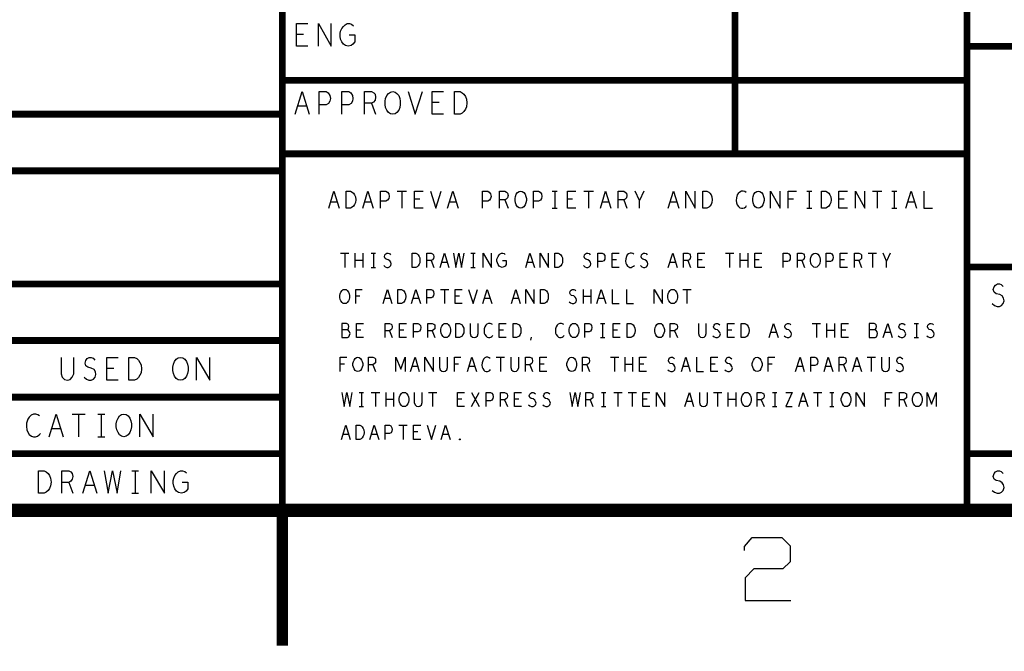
# Model space of a CAD drawing. Extents: x -3.2 to 30.8, y -10.2 to 11.8.
# Tile 22 of 33: x 21.1 to 25.5, y -10.2 to -7.4. Entities that reach past the tile are written whole.
import ezdxf

# ---------------------------------------------------------------- set-up
doc = ezdxf.new("R2010")
doc.units = 0
doc.layers.add('parallella-I_revD_fab_dwg_art', color=2, linetype='CONTINUOUS')

msp = doc.modelspace()

# ---------------------------------------------------------------- linework, layer by layer
at = {"layer": 'parallella-I_revD_fab_dwg_art'}
for p, q in [((22.396, -7.466), (22.365, -7.466)), ((22.41, -7.783), (22.371, -7.783)), ((22.697, -7.77), (22.715, -7.818)), ((22.996, -7.766), (22.965, -7.766)), ((22.81, -8.158), (22.852, -8.158)), ((22.831, -8.158), (22.831, -8.233)), ((23.495, -8.158), (23.517, -8.158)), ((23.506, -8.158), (23.506, -8.233)), ((23.635, -8.158), (23.677, -8.158)), ((23.656, -8.158), (23.656, -8.233)), ((23.9, -8.158), (23.881, -8.199)), ((24.62, -8.158), (24.642, -8.158)), ((24.631, -8.158), (24.631, -8.233)), ((24.91, -8.158), (24.952, -8.158)), ((24.931, -8.158), (24.931, -8.233)), ((24.995, -8.158), (25.017, -8.158)), ((25.006, -8.158), (25.006, -8.233)), ((22.546, -8.207), (22.516, -8.207)), ((22.696, -8.207), (22.666, -8.207)), ((22.91, -8.194), (22.887, -8.194)), ((23.071, -8.207), (23.041, -8.207)), ((23.286, -8.197), (23.3, -8.233)), ((23.585, -8.194), (23.562, -8.194)), ((23.746, -8.207), (23.716, -8.207)), ((23.811, -8.197), (23.825, -8.233)), ((24.046, -8.207), (24.016, -8.207)), ((24.561, -8.194), (24.538, -8.194)), ((24.785, -8.194), (24.762, -8.194)), ((25.096, -8.207), (25.066, -8.207)), ((23.495, -8.233), (23.517, -8.233)), ((24.62, -8.233), (24.642, -8.233)), ((24.995, -8.233), (25.017, -8.233)), ((22.56, -8.432), (22.597, -8.432)), ((22.579, -8.432), (22.579, -8.495)), ((22.625, -8.495), (22.625, -8.432)), ((22.658, -8.432), (22.658, -8.495)), ((22.695, -8.432), (22.714, -8.432)), ((22.705, -8.432), (22.705, -8.495)), ((23.136, -8.432), (23.155, -8.432)), ((23.146, -8.432), (23.146, -8.495)), ((24.261, -8.432), (24.298, -8.432)), ((24.279, -8.432), (24.279, -8.495)), ((24.326, -8.495), (24.326, -8.432)), ((24.359, -8.432), (24.359, -8.495)), ((24.891, -8.432), (24.928, -8.432)), ((24.91, -8.432), (24.91, -8.495)), ((24.988, -8.432), (24.972, -8.467)), ((22.658, -8.464), (22.625, -8.464)), ((22.96, -8.465), (22.972, -8.495)), ((23.032, -8.473), (23.007, -8.473)), ((23.41, -8.473), (23.385, -8.473)), ((23.779, -8.462), (23.76, -8.462)), ((24.04, -8.473), (24.015, -8.473)), ((24.094, -8.465), (24.106, -8.495)), ((24.157, -8.462), (24.138, -8.462)), ((24.359, -8.464), (24.326, -8.464)), ((24.409, -8.462), (24.39, -8.462)), ((24.598, -8.465), (24.61, -8.495)), ((24.787, -8.462), (24.768, -8.462)), ((24.85, -8.465), (24.862, -8.495)), ((22.695, -8.495), (22.714, -8.495)), ((23.136, -8.495), (23.155, -8.495)), ((23.001, -8.592), (23.038, -8.592)), ((23.02, -8.592), (23.02, -8.655)), ((23.633, -8.655), (23.633, -8.592)), ((23.666, -8.592), (23.666, -8.655)), ((24.072, -8.592), (24.109, -8.592)), ((24.09, -8.592), (24.09, -8.655)), ((22.645, -8.622), (22.627, -8.622)), ((22.78, -8.633), (22.755, -8.633)), ((22.906, -8.633), (22.881, -8.633)), ((23.086, -8.622), (23.067, -8.622)), ((23.221, -8.633), (23.196, -8.633)), ((23.347, -8.633), (23.322, -8.633)), ((23.666, -8.623), (23.633, -8.623)), ((23.725, -8.633), (23.7, -8.633)), ((23.708, -8.742), (23.727, -8.742)), ((23.718, -8.742), (23.718, -8.805)), ((24.644, -8.742), (24.681, -8.742)), ((24.663, -8.742), (24.663, -8.805)), ((24.709, -8.805), (24.709, -8.742)), ((24.742, -8.742), (24.742, -8.805)), ((25.094, -8.742), (25.113, -8.742)), ((25.104, -8.742), (25.104, -8.805)), ((22.65, -8.772), (22.631, -8.772)), ((22.776, -8.775), (22.788, -8.805)), ((22.839, -8.772), (22.82, -8.772)), ((22.965, -8.775), (22.977, -8.805)), ((23.28, -8.772), (23.261, -8.772)), ((23.784, -8.772), (23.765, -8.772)), ((24.036, -8.775), (24.048, -8.805)), ((24.288, -8.772), (24.269, -8.772)), ((24.486, -8.783), (24.461, -8.783)), ((24.742, -8.774), (24.709, -8.774)), ((24.792, -8.772), (24.773, -8.772)), ((24.99, -8.783), (24.965, -8.783)), ((23.401, -8.817), (23.404, -8.803)), ((23.708, -8.805), (23.727, -8.805)), ((25.094, -8.805), (25.113, -8.805)), ((23.248, -8.892), (23.285, -8.892)), ((23.267, -8.892), (23.267, -8.955)), ((23.752, -8.892), (23.789, -8.892)), ((23.771, -8.892), (23.771, -8.955)), ((23.817, -8.955), (23.817, -8.892)), ((23.85, -8.892), (23.85, -8.955)), ((24.886, -8.892), (24.923, -8.892)), ((24.904, -8.892), (24.904, -8.955)), ((21.558, -8.941), (21.528, -8.941)), ((22.577, -8.922), (22.559, -8.922)), ((22.703, -8.925), (22.715, -8.955)), ((22.901, -8.933), (22.876, -8.933)), ((23.081, -8.922), (23.063, -8.922)), ((23.153, -8.933), (23.128, -8.933)), ((23.396, -8.925), (23.408, -8.955)), ((23.459, -8.922), (23.44, -8.922)), ((23.648, -8.925), (23.66, -8.955)), ((23.85, -8.924), (23.817, -8.924)), ((23.9, -8.922), (23.881, -8.922)), ((24.098, -8.933), (24.073, -8.933)), ((24.215, -8.922), (24.196, -8.922)), ((24.467, -8.922), (24.449, -8.922)), ((24.602, -8.933), (24.577, -8.933)), ((24.728, -8.933), (24.703, -8.933)), ((24.782, -8.925), (24.794, -8.955)), ((24.854, -8.933), (24.829, -8.933)), ((22.642, -9.047), (22.661, -9.047)), ((22.652, -9.047), (22.652, -9.11)), ((22.696, -9.047), (22.733, -9.047)), ((22.715, -9.047), (22.715, -9.11)), ((22.761, -9.11), (22.761, -9.047)), ((22.794, -9.047), (22.794, -9.11)), ((22.948, -9.047), (22.985, -9.047)), ((22.966, -9.047), (22.966, -9.11)), ((23.139, -9.11), (23.172, -9.047)), ((23.139, -9.047), (23.172, -9.11)), ((23.713, -9.047), (23.732, -9.047)), ((23.722, -9.047), (23.722, -9.11)), ((23.767, -9.047), (23.804, -9.047)), ((23.785, -9.047), (23.785, -9.11)), ((23.83, -9.047), (23.867, -9.047)), ((23.848, -9.047), (23.848, -9.11)), ((24.208, -9.047), (24.245, -9.047)), ((24.226, -9.047), (24.226, -9.11)), ((24.273, -9.11), (24.273, -9.047)), ((24.306, -9.047), (24.306, -9.11)), ((24.469, -9.047), (24.488, -9.047)), ((24.479, -9.047), (24.479, -9.11)), ((24.649, -9.047), (24.686, -9.047)), ((24.667, -9.047), (24.667, -9.11)), ((24.721, -9.047), (24.74, -9.047)), ((24.73, -9.047), (24.73, -9.11)), ((22.794, -9.078), (22.761, -9.078)), ((23.096, -9.077), (23.077, -9.077)), ((23.285, -9.08), (23.297, -9.11)), ((23.348, -9.077), (23.329, -9.077)), ((23.663, -9.08), (23.675, -9.11)), ((23.915, -9.077), (23.896, -9.077)), ((24.113, -9.088), (24.088, -9.088)), ((24.306, -9.078), (24.273, -9.078)), ((24.419, -9.08), (24.431, -9.11)), ((24.617, -9.088), (24.592, -9.088)), ((24.986, -9.077), (24.968, -9.077)), ((25.049, -9.08), (25.061, -9.11)), ((22.642, -9.11), (22.661, -9.11)), ((23.713, -9.11), (23.732, -9.11)), ((24.469, -9.11), (24.488, -9.11)), ((24.721, -9.11), (24.74, -9.11)), ((21.374, -9.143), (21.432, -9.143)), ((21.403, -9.143), (21.403, -9.243)), ((21.488, -9.143), (21.518, -9.143)), ((21.503, -9.143), (21.503, -9.243)), ((21.323, -9.208), (21.283, -9.208)), ((22.817, -9.192), (22.854, -9.192)), ((22.836, -9.192), (22.836, -9.255)), ((22.902, -9.222), (22.883, -9.222)), ((21.488, -9.243), (21.518, -9.243)), ((22.596, -9.233), (22.571, -9.233)), ((22.722, -9.233), (22.697, -9.233)), ((23.037, -9.233), (23.012, -9.233)), ((21.638, -9.393), (21.668, -9.393)), ((21.653, -9.393), (21.653, -9.493)), ((21.359, -9.445), (21.378, -9.493)), ((21.473, -9.458), (21.433, -9.458)), ((21.638, -9.493), (21.668, -9.493))]:
    msp.add_line(p, q, dxfattribs=at)
for points, const_width in [([(-2.597, -9.568), (30.203, -9.568), (30.203, 11.232), (-2.597, 11.232)], 0.06), ([(24.303, -6.168), (24.303, -7.993)], 0.03), ([(25.328, -9.568), (25.328, -6.168)], 0.03), ([(22.303, -9.568), (22.303, -6.668)], 0.03), ([(30.203, -7.518), (25.328, -7.518)], 0.03), ([(22.303, -7.668), (25.328, -7.668)], 0.03), ([(22.303, -7.818), (19.503, -7.818)], 0.03), ([(30.203, -8.493), (25.328, -8.493), (25.328, -7.993), (22.303, -7.993)], 0.03), ([(22.303, -8.068), (19.503, -8.068)], 0.03), ([(22.303, -8.568), (19.503, -8.568)], 0.03), ([(22.303, -8.818), (19.503, -8.818)], 0.03), ([(22.303, -9.068), (19.503, -9.068)], 0.03), ([(22.303, -9.318), (19.503, -9.318)], 0.03), ([(30.203, -9.318), (25.328, -9.318)], 0.03), ([(22.303, -9.568), (22.303, -10.166)], 0.05)]:
    msp.add_lwpolyline(points, dxfattribs=dict(at, const_width=const_width))
for points in [[(22.416, -7.518), (22.365, -7.518), (22.365, -7.418), (22.416, -7.418)], [(22.462, -7.518), (22.462, -7.418), (22.519, -7.518), (22.519, -7.418)], [(22.598, -7.468), (22.623, -7.468), (22.623, -7.498), (22.615, -7.508), (22.607, -7.515), (22.594, -7.518), (22.582, -7.515), (22.573, -7.508), (22.566, -7.498), (22.56, -7.486), (22.558, -7.473), (22.558, -7.461), (22.56, -7.451), (22.566, -7.44), (22.573, -7.43), (22.58, -7.423), (22.59, -7.418), (22.599, -7.418), (22.609, -7.421), (22.617, -7.428)], [(22.359, -7.818), (22.39, -7.718), (22.422, -7.818)], [(22.465, -7.818), (22.465, -7.718), (22.496, -7.718), (22.506, -7.723), (22.513, -7.735), (22.515, -7.748), (22.513, -7.761), (22.507, -7.771), (22.496, -7.776), (22.465, -7.776)], [(22.566, -7.818), (22.566, -7.718), (22.596, -7.718), (22.605, -7.723), (22.613, -7.735), (22.615, -7.748), (22.613, -7.761), (22.607, -7.771), (22.596, -7.776), (22.566, -7.776)], [(22.666, -7.818), (22.666, -7.718), (22.697, -7.718), (22.707, -7.723), (22.713, -7.73), (22.715, -7.743), (22.713, -7.756), (22.705, -7.765), (22.697, -7.77), (22.666, -7.77)], [(22.859, -7.718), (22.89, -7.818), (22.922, -7.718)], [(23.015, -7.818), (22.965, -7.818), (22.965, -7.718), (23.015, -7.718)], [(22.508, -8.233), (22.531, -8.158), (22.554, -8.233)], [(22.658, -8.233), (22.681, -8.158), (22.704, -8.233)], [(22.737, -8.233), (22.737, -8.158), (22.76, -8.158), (22.767, -8.162), (22.773, -8.17), (22.775, -8.181), (22.773, -8.191), (22.768, -8.198), (22.76, -8.202), (22.737, -8.202)], [(22.925, -8.233), (22.887, -8.233), (22.887, -8.158), (22.925, -8.158)], [(22.958, -8.158), (22.981, -8.233), (23.004, -8.158)], [(23.033, -8.233), (23.056, -8.158), (23.079, -8.233)], [(23.187, -8.233), (23.187, -8.158), (23.21, -8.158), (23.217, -8.162), (23.223, -8.17), (23.225, -8.181), (23.223, -8.191), (23.218, -8.198), (23.21, -8.202), (23.187, -8.202)], [(23.262, -8.233), (23.262, -8.158), (23.286, -8.158), (23.293, -8.162), (23.298, -8.167), (23.3, -8.177), (23.298, -8.187), (23.292, -8.193), (23.286, -8.197), (23.262, -8.197)], [(23.412, -8.233), (23.412, -8.158), (23.435, -8.158), (23.442, -8.162), (23.448, -8.17), (23.45, -8.181), (23.448, -8.191), (23.443, -8.198), (23.435, -8.202), (23.412, -8.202)], [(23.6, -8.233), (23.562, -8.233), (23.562, -8.158), (23.6, -8.158)], [(23.708, -8.233), (23.731, -8.158), (23.754, -8.233)], [(23.787, -8.233), (23.787, -8.158), (23.811, -8.158), (23.818, -8.162), (23.823, -8.167), (23.825, -8.177), (23.823, -8.187), (23.817, -8.193), (23.811, -8.197), (23.787, -8.197)], [(23.881, -8.233), (23.881, -8.199), (23.862, -8.158)], [(24.008, -8.233), (24.031, -8.158), (24.054, -8.233)], [(24.085, -8.233), (24.085, -8.158), (24.127, -8.233), (24.127, -8.158)], [(24.352, -8.164), (24.346, -8.16), (24.339, -8.158), (24.332, -8.158), (24.324, -8.162), (24.317, -8.168), (24.312, -8.175), (24.309, -8.188), (24.308, -8.199), (24.31, -8.21), (24.312, -8.218), (24.318, -8.226), (24.324, -8.231), (24.331, -8.233), (24.338, -8.233), (24.344, -8.231), (24.35, -8.227), (24.354, -8.222)], [(24.46, -8.233), (24.46, -8.158), (24.502, -8.233), (24.502, -8.158)], [(24.538, -8.233), (24.538, -8.158), (24.574, -8.158)], [(24.8, -8.233), (24.762, -8.233), (24.762, -8.158), (24.8, -8.158)], [(24.835, -8.233), (24.835, -8.158), (24.877, -8.233), (24.877, -8.158)], [(25.058, -8.233), (25.081, -8.158), (25.104, -8.233)], [(25.137, -8.158), (25.137, -8.233), (25.175, -8.233)], [(22.751, -8.487), (22.757, -8.492), (22.764, -8.495), (22.771, -8.495), (22.777, -8.492), (22.782, -8.487), (22.784, -8.479), (22.782, -8.472), (22.778, -8.466), (22.771, -8.461), (22.762, -8.459), (22.757, -8.455), (22.754, -8.448), (22.756, -8.44), (22.76, -8.435), (22.765, -8.432), (22.771, -8.432), (22.776, -8.434), (22.781, -8.439)], [(22.941, -8.495), (22.941, -8.432), (22.96, -8.432), (22.967, -8.435), (22.971, -8.439), (22.972, -8.448), (22.971, -8.456), (22.966, -8.461), (22.96, -8.465), (22.941, -8.465)], [(23, -8.495), (23.02, -8.432), (23.039, -8.495)], [(23.059, -8.432), (23.07, -8.495), (23.083, -8.432), (23.095, -8.495), (23.106, -8.432)], [(23.19, -8.495), (23.19, -8.432), (23.227, -8.495), (23.227, -8.432)], [(23.276, -8.464), (23.292, -8.464), (23.292, -8.482), (23.287, -8.489), (23.282, -8.493), (23.274, -8.495), (23.266, -8.493), (23.261, -8.489), (23.256, -8.482), (23.253, -8.475), (23.251, -8.467), (23.251, -8.459), (23.253, -8.453), (23.256, -8.446), (23.261, -8.439), (23.265, -8.435), (23.271, -8.432), (23.277, -8.432), (23.283, -8.434), (23.288, -8.438)], [(23.378, -8.495), (23.397, -8.432), (23.417, -8.495)], [(23.442, -8.495), (23.442, -8.432), (23.479, -8.495), (23.479, -8.432)], [(23.633, -8.487), (23.639, -8.492), (23.646, -8.495), (23.653, -8.495), (23.659, -8.492), (23.664, -8.487), (23.666, -8.479), (23.664, -8.472), (23.66, -8.466), (23.653, -8.461), (23.644, -8.459), (23.639, -8.455), (23.636, -8.448), (23.638, -8.44), (23.642, -8.435), (23.647, -8.432), (23.653, -8.432), (23.658, -8.434), (23.663, -8.439)], [(23.697, -8.495), (23.697, -8.432), (23.716, -8.432), (23.722, -8.435), (23.727, -8.443), (23.728, -8.451), (23.727, -8.459), (23.723, -8.466), (23.716, -8.469), (23.697, -8.469)], [(23.791, -8.495), (23.76, -8.495), (23.76, -8.432), (23.791, -8.432)], [(23.856, -8.437), (23.851, -8.434), (23.846, -8.432), (23.839, -8.432), (23.832, -8.435), (23.827, -8.44), (23.823, -8.447), (23.82, -8.457), (23.819, -8.467), (23.82, -8.476), (23.823, -8.482), (23.828, -8.489), (23.833, -8.493), (23.838, -8.495), (23.844, -8.495), (23.849, -8.493), (23.854, -8.49), (23.858, -8.486)], [(23.885, -8.487), (23.891, -8.492), (23.898, -8.495), (23.905, -8.495), (23.911, -8.492), (23.916, -8.487), (23.918, -8.479), (23.916, -8.472), (23.912, -8.466), (23.905, -8.461), (23.896, -8.459), (23.891, -8.455), (23.888, -8.448), (23.89, -8.44), (23.894, -8.435), (23.899, -8.432), (23.905, -8.432), (23.91, -8.434), (23.915, -8.439)], [(24.008, -8.495), (24.028, -8.432), (24.047, -8.495)], [(24.075, -8.495), (24.075, -8.432), (24.094, -8.432), (24.101, -8.435), (24.105, -8.439), (24.106, -8.448), (24.105, -8.456), (24.1, -8.461), (24.094, -8.465), (24.075, -8.465)], [(24.169, -8.495), (24.138, -8.495), (24.138, -8.432), (24.169, -8.432)], [(24.421, -8.495), (24.39, -8.495), (24.39, -8.432), (24.421, -8.432)], [(24.516, -8.495), (24.516, -8.432), (24.535, -8.432), (24.541, -8.435), (24.546, -8.443), (24.547, -8.451), (24.546, -8.459), (24.542, -8.466), (24.535, -8.469), (24.516, -8.469)], [(24.579, -8.495), (24.579, -8.432), (24.598, -8.432), (24.605, -8.435), (24.609, -8.439), (24.61, -8.448), (24.609, -8.456), (24.604, -8.461), (24.598, -8.465), (24.579, -8.465)], [(24.705, -8.495), (24.705, -8.432), (24.724, -8.432), (24.73, -8.435), (24.735, -8.443), (24.736, -8.451), (24.735, -8.459), (24.731, -8.466), (24.724, -8.469), (24.705, -8.469)], [(24.799, -8.495), (24.768, -8.495), (24.768, -8.432), (24.799, -8.432)], [(24.831, -8.495), (24.831, -8.432), (24.85, -8.432), (24.857, -8.435), (24.861, -8.439), (24.862, -8.448), (24.861, -8.456), (24.856, -8.461), (24.85, -8.465), (24.831, -8.465)], [(24.972, -8.495), (24.972, -8.467), (24.957, -8.432)], [(25.439, -8.655), (25.449, -8.663), (25.461, -8.668), (25.471, -8.668), (25.48, -8.663), (25.488, -8.655), (25.492, -8.643), (25.489, -8.631), (25.483, -8.621), (25.472, -8.615), (25.457, -8.611), (25.448, -8.605), (25.444, -8.593), (25.447, -8.581), (25.453, -8.573), (25.462, -8.568), (25.471, -8.568), (25.479, -8.571), (25.487, -8.58)], [(22.627, -8.655), (22.627, -8.592), (22.656, -8.592)], [(22.748, -8.655), (22.767, -8.592), (22.787, -8.655)], [(22.874, -8.655), (22.893, -8.592), (22.913, -8.655)], [(22.941, -8.655), (22.941, -8.592), (22.96, -8.592), (22.966, -8.595), (22.971, -8.602), (22.972, -8.611), (22.971, -8.619), (22.967, -8.626), (22.96, -8.629), (22.941, -8.629)], [(23.098, -8.655), (23.067, -8.655), (23.067, -8.592), (23.098, -8.592)], [(23.126, -8.592), (23.146, -8.655), (23.165, -8.592)], [(23.189, -8.655), (23.208, -8.592), (23.228, -8.655)], [(23.315, -8.655), (23.334, -8.592), (23.354, -8.655)], [(23.379, -8.655), (23.379, -8.592), (23.416, -8.655), (23.416, -8.592)], [(23.57, -8.647), (23.576, -8.652), (23.583, -8.655), (23.59, -8.655), (23.596, -8.652), (23.601, -8.647), (23.603, -8.639), (23.601, -8.632), (23.597, -8.626), (23.59, -8.621), (23.581, -8.619), (23.576, -8.615), (23.573, -8.608), (23.575, -8.6), (23.579, -8.595), (23.584, -8.592), (23.59, -8.592), (23.595, -8.594), (23.6, -8.599)], [(23.693, -8.655), (23.712, -8.592), (23.732, -8.655)], [(23.76, -8.592), (23.76, -8.655), (23.791, -8.655)], [(23.823, -8.592), (23.823, -8.655), (23.854, -8.655)], [(23.946, -8.655), (23.946, -8.592), (23.983, -8.655), (23.983, -8.592)], [(22.59, -8.771), (22.593, -8.768), (22.595, -8.763), (22.597, -8.756), (22.595, -8.749), (22.592, -8.745), (22.587, -8.742), (22.565, -8.742), (22.565, -8.805), (22.591, -8.805), (22.597, -8.801), (22.6, -8.795), (22.602, -8.787), (22.6, -8.78), (22.595, -8.774), (22.59, -8.771), (22.565, -8.771)], [(22.662, -8.805), (22.631, -8.805), (22.631, -8.742), (22.662, -8.742)], [(22.757, -8.805), (22.757, -8.742), (22.776, -8.742), (22.783, -8.745), (22.787, -8.749), (22.788, -8.758), (22.787, -8.766), (22.782, -8.771), (22.776, -8.775), (22.757, -8.775)], [(22.851, -8.805), (22.82, -8.805), (22.82, -8.742), (22.851, -8.742)], [(22.883, -8.805), (22.883, -8.742), (22.902, -8.742), (22.908, -8.745), (22.913, -8.752), (22.914, -8.761), (22.913, -8.769), (22.909, -8.776), (22.902, -8.779), (22.883, -8.779)], [(22.946, -8.805), (22.946, -8.742), (22.965, -8.742), (22.972, -8.745), (22.976, -8.749), (22.977, -8.758), (22.976, -8.766), (22.971, -8.771), (22.965, -8.775), (22.946, -8.775)], [(23.133, -8.742), (23.133, -8.787), (23.136, -8.797), (23.143, -8.803), (23.15, -8.805), (23.158, -8.803), (23.165, -8.797), (23.168, -8.787), (23.168, -8.742)], [(23.231, -8.747), (23.226, -8.744), (23.221, -8.742), (23.214, -8.742), (23.207, -8.745), (23.202, -8.75), (23.198, -8.757), (23.195, -8.767), (23.194, -8.777), (23.195, -8.786), (23.198, -8.792), (23.203, -8.799), (23.208, -8.803), (23.213, -8.805), (23.219, -8.805), (23.224, -8.803), (23.229, -8.8), (23.233, -8.796)], [(23.292, -8.805), (23.261, -8.805), (23.261, -8.742), (23.292, -8.742)], [(23.546, -8.747), (23.541, -8.744), (23.536, -8.742), (23.529, -8.742), (23.522, -8.745), (23.517, -8.75), (23.513, -8.757), (23.51, -8.767), (23.509, -8.777), (23.51, -8.786), (23.513, -8.792), (23.518, -8.799), (23.523, -8.803), (23.528, -8.805), (23.534, -8.805), (23.539, -8.803), (23.544, -8.8), (23.548, -8.796)], [(23.639, -8.805), (23.639, -8.742), (23.658, -8.742), (23.664, -8.745), (23.669, -8.752), (23.67, -8.761), (23.669, -8.769), (23.665, -8.776), (23.658, -8.779), (23.639, -8.779)], [(23.796, -8.805), (23.765, -8.805), (23.765, -8.742), (23.796, -8.742)], [(24.017, -8.805), (24.017, -8.742), (24.036, -8.742), (24.043, -8.745), (24.047, -8.749), (24.048, -8.758), (24.047, -8.766), (24.042, -8.771), (24.036, -8.775), (24.017, -8.775)], [(24.141, -8.742), (24.141, -8.787), (24.144, -8.797), (24.151, -8.803), (24.159, -8.805), (24.166, -8.803), (24.173, -8.797), (24.176, -8.787), (24.176, -8.742)], [(24.205, -8.797), (24.211, -8.802), (24.218, -8.805), (24.225, -8.805), (24.231, -8.802), (24.236, -8.797), (24.238, -8.789), (24.236, -8.782), (24.232, -8.776), (24.225, -8.771), (24.216, -8.769), (24.211, -8.765), (24.208, -8.758), (24.21, -8.75), (24.214, -8.745), (24.219, -8.742), (24.225, -8.742), (24.23, -8.744), (24.235, -8.749)], [(24.3, -8.805), (24.269, -8.805), (24.269, -8.742), (24.3, -8.742)], [(24.454, -8.805), (24.473, -8.742), (24.493, -8.805)], [(24.52, -8.797), (24.526, -8.802), (24.533, -8.805), (24.54, -8.805), (24.546, -8.802), (24.551, -8.797), (24.553, -8.789), (24.551, -8.782), (24.547, -8.776), (24.54, -8.771), (24.531, -8.769), (24.526, -8.765), (24.523, -8.758), (24.525, -8.75), (24.529, -8.745), (24.534, -8.742), (24.54, -8.742), (24.545, -8.744), (24.55, -8.749)], [(24.804, -8.805), (24.773, -8.805), (24.773, -8.742), (24.804, -8.742)], [(24.921, -8.771), (24.924, -8.768), (24.926, -8.763), (24.928, -8.756), (24.926, -8.749), (24.923, -8.745), (24.918, -8.742), (24.896, -8.742), (24.896, -8.805), (24.922, -8.805), (24.928, -8.801), (24.931, -8.795), (24.933, -8.787), (24.931, -8.78), (24.926, -8.774), (24.921, -8.771), (24.896, -8.771)], [(24.958, -8.805), (24.978, -8.742), (24.997, -8.805)], [(25.024, -8.797), (25.03, -8.802), (25.037, -8.805), (25.044, -8.805), (25.05, -8.802), (25.055, -8.797), (25.057, -8.789), (25.055, -8.782), (25.051, -8.776), (25.044, -8.771), (25.035, -8.769), (25.03, -8.765), (25.027, -8.758), (25.029, -8.75), (25.033, -8.745), (25.038, -8.742), (25.044, -8.742), (25.049, -8.744), (25.054, -8.749)], [(25.15, -8.797), (25.156, -8.802), (25.163, -8.805), (25.17, -8.805), (25.176, -8.802), (25.181, -8.797), (25.183, -8.789), (25.181, -8.782), (25.177, -8.776), (25.17, -8.771), (25.161, -8.769), (25.156, -8.765), (25.153, -8.758), (25.155, -8.75), (25.159, -8.745), (25.164, -8.742), (25.17, -8.742), (25.175, -8.744), (25.18, -8.749)], [(21.326, -8.893), (21.326, -8.965), (21.33, -8.98), (21.34, -8.99), (21.353, -8.993), (21.365, -8.99), (21.375, -8.98), (21.381, -8.965), (21.381, -8.893)], [(21.427, -8.98), (21.437, -8.988), (21.448, -8.993), (21.458, -8.993), (21.468, -8.988), (21.476, -8.98), (21.479, -8.968), (21.477, -8.956), (21.471, -8.946), (21.459, -8.94), (21.444, -8.936), (21.435, -8.93), (21.432, -8.918), (21.434, -8.906), (21.441, -8.898), (21.449, -8.893), (21.458, -8.893), (21.467, -8.896), (21.474, -8.905)], [(21.578, -8.993), (21.528, -8.993), (21.528, -8.893), (21.578, -8.893)], [(21.924, -8.993), (21.924, -8.893), (21.982, -8.993), (21.982, -8.893)], [(22.559, -8.955), (22.559, -8.892), (22.588, -8.892)], [(22.684, -8.955), (22.684, -8.892), (22.703, -8.892), (22.71, -8.895), (22.714, -8.899), (22.715, -8.908), (22.714, -8.916), (22.709, -8.921), (22.703, -8.925), (22.684, -8.925)], [(22.805, -8.955), (22.805, -8.892), (22.826, -8.944), (22.846, -8.892), (22.846, -8.955)], [(22.869, -8.955), (22.889, -8.892), (22.908, -8.955)], [(22.933, -8.955), (22.933, -8.892), (22.97, -8.955), (22.97, -8.892)], [(22.997, -8.892), (22.997, -8.937), (23, -8.947), (23.007, -8.953), (23.014, -8.955), (23.022, -8.953), (23.029, -8.947), (23.032, -8.937), (23.032, -8.892)], [(23.063, -8.955), (23.063, -8.892), (23.092, -8.892)], [(23.121, -8.955), (23.14, -8.892), (23.16, -8.955)], [(23.221, -8.897), (23.216, -8.894), (23.211, -8.892), (23.204, -8.892), (23.197, -8.895), (23.192, -8.9), (23.188, -8.907), (23.185, -8.917), (23.184, -8.927), (23.185, -8.936), (23.188, -8.942), (23.193, -8.949), (23.198, -8.953), (23.204, -8.955), (23.209, -8.955), (23.214, -8.953), (23.219, -8.95), (23.223, -8.946)], [(23.312, -8.892), (23.312, -8.937), (23.315, -8.947), (23.322, -8.953), (23.33, -8.955), (23.337, -8.953), (23.344, -8.947), (23.347, -8.937), (23.347, -8.892)], [(23.377, -8.955), (23.377, -8.892), (23.396, -8.892), (23.403, -8.895), (23.407, -8.899), (23.408, -8.908), (23.407, -8.916), (23.402, -8.921), (23.396, -8.925), (23.377, -8.925)], [(23.471, -8.955), (23.44, -8.955), (23.44, -8.892), (23.471, -8.892)], [(23.629, -8.955), (23.629, -8.892), (23.648, -8.892), (23.655, -8.895), (23.659, -8.899), (23.66, -8.908), (23.659, -8.916), (23.654, -8.921), (23.648, -8.925), (23.629, -8.925)], [(23.912, -8.955), (23.881, -8.955), (23.881, -8.892), (23.912, -8.892)], [(24.006, -8.947), (24.012, -8.952), (24.019, -8.955), (24.026, -8.955), (24.032, -8.952), (24.037, -8.947), (24.039, -8.939), (24.037, -8.932), (24.033, -8.926), (24.026, -8.921), (24.017, -8.919), (24.012, -8.915), (24.009, -8.908), (24.011, -8.9), (24.015, -8.895), (24.02, -8.892), (24.026, -8.892), (24.031, -8.894), (24.036, -8.899)], [(24.066, -8.955), (24.086, -8.892), (24.105, -8.955)], [(24.133, -8.892), (24.133, -8.955), (24.164, -8.955)], [(24.227, -8.955), (24.196, -8.955), (24.196, -8.892), (24.227, -8.892)], [(24.258, -8.947), (24.264, -8.952), (24.271, -8.955), (24.278, -8.955), (24.284, -8.952), (24.289, -8.947), (24.291, -8.939), (24.289, -8.932), (24.285, -8.926), (24.278, -8.921), (24.269, -8.919), (24.264, -8.915), (24.261, -8.908), (24.263, -8.9), (24.267, -8.895), (24.272, -8.892), (24.278, -8.892), (24.283, -8.894), (24.288, -8.899)], [(24.449, -8.955), (24.449, -8.892), (24.478, -8.892)], [(24.57, -8.955), (24.59, -8.892), (24.609, -8.955)], [(24.637, -8.955), (24.637, -8.892), (24.656, -8.892), (24.662, -8.895), (24.667, -8.903), (24.668, -8.911), (24.667, -8.919), (24.663, -8.926), (24.656, -8.929), (24.637, -8.929)], [(24.696, -8.955), (24.715, -8.892), (24.735, -8.955)], [(24.763, -8.955), (24.763, -8.892), (24.782, -8.892), (24.789, -8.895), (24.793, -8.899), (24.794, -8.908), (24.793, -8.916), (24.788, -8.921), (24.782, -8.925), (24.763, -8.925)], [(24.822, -8.955), (24.841, -8.892), (24.861, -8.955)], [(24.95, -8.892), (24.95, -8.937), (24.953, -8.947), (24.96, -8.953), (24.968, -8.955), (24.975, -8.953), (24.982, -8.947), (24.985, -8.937), (24.985, -8.892)], [(25.014, -8.947), (25.02, -8.952), (25.027, -8.955), (25.034, -8.955), (25.04, -8.952), (25.045, -8.947), (25.047, -8.939), (25.045, -8.932), (25.041, -8.926), (25.034, -8.921), (25.025, -8.919), (25.02, -8.915), (25.017, -8.908), (25.019, -8.9), (25.023, -8.895), (25.028, -8.892), (25.034, -8.892), (25.039, -8.894), (25.044, -8.899)], [(22.565, -9.047), (22.576, -9.11), (22.588, -9.047), (22.601, -9.11), (22.612, -9.047)], [(22.886, -9.047), (22.886, -9.092), (22.889, -9.102), (22.896, -9.108), (22.903, -9.11), (22.911, -9.108), (22.918, -9.102), (22.921, -9.092), (22.921, -9.047)], [(23.108, -9.11), (23.077, -9.11), (23.077, -9.047), (23.108, -9.047)], [(23.203, -9.11), (23.203, -9.047), (23.222, -9.047), (23.228, -9.05), (23.233, -9.057), (23.234, -9.066), (23.233, -9.074), (23.229, -9.081), (23.222, -9.084), (23.203, -9.084)], [(23.266, -9.11), (23.266, -9.047), (23.285, -9.047), (23.292, -9.05), (23.296, -9.054), (23.297, -9.063), (23.296, -9.071), (23.291, -9.076), (23.285, -9.08), (23.266, -9.08)], [(23.36, -9.11), (23.329, -9.11), (23.329, -9.047), (23.36, -9.047)], [(23.391, -9.102), (23.397, -9.107), (23.404, -9.11), (23.411, -9.11), (23.417, -9.107), (23.422, -9.102), (23.424, -9.094), (23.422, -9.087), (23.418, -9.081), (23.411, -9.076), (23.402, -9.074), (23.397, -9.07), (23.394, -9.063), (23.396, -9.055), (23.4, -9.05), (23.405, -9.047), (23.411, -9.047), (23.416, -9.049), (23.421, -9.054)], [(23.454, -9.102), (23.46, -9.107), (23.467, -9.11), (23.474, -9.11), (23.48, -9.107), (23.485, -9.102), (23.487, -9.094), (23.485, -9.087), (23.481, -9.081), (23.474, -9.076), (23.465, -9.074), (23.46, -9.07), (23.457, -9.063), (23.459, -9.055), (23.463, -9.05), (23.468, -9.047), (23.474, -9.047), (23.479, -9.049), (23.484, -9.054)], [(23.573, -9.047), (23.584, -9.11), (23.597, -9.047), (23.609, -9.11), (23.62, -9.047)], [(23.644, -9.11), (23.644, -9.047), (23.663, -9.047), (23.67, -9.05), (23.674, -9.054), (23.675, -9.063), (23.674, -9.071), (23.669, -9.076), (23.663, -9.08), (23.644, -9.08)], [(23.927, -9.11), (23.896, -9.11), (23.896, -9.047), (23.927, -9.047)], [(23.956, -9.11), (23.956, -9.047), (23.993, -9.11), (23.993, -9.047)], [(24.081, -9.11), (24.101, -9.047), (24.12, -9.11)], [(24.146, -9.047), (24.146, -9.092), (24.149, -9.102), (24.156, -9.108), (24.163, -9.11), (24.171, -9.108), (24.178, -9.102), (24.181, -9.092), (24.181, -9.047)], [(24.4, -9.11), (24.4, -9.047), (24.419, -9.047), (24.426, -9.05), (24.43, -9.054), (24.431, -9.063), (24.43, -9.071), (24.425, -9.076), (24.419, -9.08), (24.4, -9.08)], [(24.527, -9.047), (24.556, -9.047), (24.527, -9.11), (24.556, -9.11)], [(24.585, -9.11), (24.604, -9.047), (24.624, -9.11)], [(24.838, -9.11), (24.838, -9.047), (24.875, -9.11), (24.875, -9.047)], [(24.968, -9.11), (24.968, -9.047), (24.997, -9.047)], [(25.03, -9.11), (25.03, -9.047), (25.049, -9.047), (25.056, -9.05), (25.06, -9.054), (25.061, -9.063), (25.06, -9.071), (25.055, -9.076), (25.049, -9.08), (25.03, -9.08)], [(25.151, -9.11), (25.151, -9.047), (25.171, -9.099), (25.192, -9.047), (25.192, -9.11)], [(21.23, -9.151), (21.223, -9.146), (21.214, -9.143), (21.204, -9.143), (21.193, -9.148), (21.184, -9.156), (21.178, -9.166), (21.173, -9.183), (21.172, -9.198), (21.174, -9.213), (21.178, -9.223), (21.185, -9.233), (21.194, -9.24), (21.203, -9.243), (21.212, -9.243), (21.221, -9.24), (21.228, -9.235), (21.234, -9.228)], [(21.272, -9.243), (21.303, -9.143), (21.334, -9.243)], [(21.674, -9.243), (21.674, -9.143), (21.732, -9.243), (21.732, -9.143)], [(22.564, -9.255), (22.583, -9.192), (22.603, -9.255)], [(22.69, -9.255), (22.709, -9.192), (22.729, -9.255)], [(22.757, -9.255), (22.757, -9.192), (22.776, -9.192), (22.782, -9.195), (22.787, -9.203), (22.788, -9.211), (22.787, -9.219), (22.783, -9.226), (22.776, -9.229), (22.757, -9.229)], [(22.914, -9.255), (22.883, -9.255), (22.883, -9.192), (22.914, -9.192)], [(22.942, -9.192), (22.962, -9.255), (22.981, -9.192)], [(23.005, -9.255), (23.024, -9.192), (23.044, -9.255)], [(21.328, -9.493), (21.328, -9.393), (21.359, -9.393), (21.369, -9.398), (21.375, -9.405), (21.378, -9.418), (21.375, -9.431), (21.368, -9.44), (21.359, -9.445), (21.328, -9.445)], [(21.422, -9.493), (21.453, -9.393), (21.484, -9.493)], [(21.515, -9.393), (21.533, -9.493), (21.553, -9.393), (21.573, -9.493), (21.59, -9.393)], [(21.724, -9.493), (21.724, -9.393), (21.782, -9.493), (21.782, -9.393)], [(21.861, -9.443), (21.885, -9.443), (21.885, -9.473), (21.878, -9.483), (21.869, -9.49), (21.857, -9.493), (21.844, -9.49), (21.836, -9.483), (21.828, -9.473), (21.823, -9.461), (21.82, -9.448), (21.82, -9.436), (21.823, -9.426), (21.828, -9.415), (21.836, -9.405), (21.843, -9.398), (21.853, -9.393), (21.862, -9.393), (21.872, -9.396), (21.879, -9.403)], [(25.439, -9.48), (25.449, -9.488), (25.461, -9.493), (25.471, -9.493), (25.48, -9.488), (25.488, -9.48), (25.492, -9.468), (25.489, -9.456), (25.483, -9.446), (25.472, -9.44), (25.457, -9.436), (25.448, -9.43), (25.444, -9.418), (25.447, -9.406), (25.453, -9.398), (25.462, -9.393), (25.471, -9.393), (25.479, -9.396), (25.487, -9.405)], [(24.344, -9.746), (24.344, -9.728), (24.379, -9.688), (24.509, -9.688), (24.547, -9.725), (24.547, -9.795), (24.514, -9.826), (24.386, -9.826), (24.347, -9.866), (24.347, -9.967), (24.549, -9.967)]]:
    msp.add_lwpolyline(points, dxfattribs=at)
for points in [[(22.791, -7.818), (22.781, -7.816), (22.772, -7.81), (22.764, -7.8), (22.759, -7.788), (22.757, -7.775), (22.757, -7.761), (22.759, -7.748), (22.764, -7.736), (22.772, -7.726), (22.781, -7.72), (22.791, -7.718), (22.801, -7.72), (22.809, -7.726), (22.817, -7.736), (22.822, -7.748), (22.824, -7.761), (22.824, -7.775), (22.822, -7.788), (22.817, -7.8), (22.809, -7.81), (22.801, -7.816)], [(23.063, -7.818), (23.063, -7.718), (23.088, -7.718), (23.098, -7.723), (23.105, -7.73), (23.112, -7.74), (23.117, -7.751), (23.118, -7.768), (23.117, -7.785), (23.112, -7.796), (23.105, -7.806), (23.098, -7.813), (23.088, -7.818)], [(22.585, -8.233), (22.585, -8.158), (22.604, -8.158), (22.612, -8.162), (22.617, -8.167), (22.622, -8.174), (22.626, -8.183), (22.627, -8.196), (22.626, -8.208), (22.622, -8.217), (22.617, -8.224), (22.612, -8.229), (22.604, -8.233)], [(23.356, -8.233), (23.349, -8.232), (23.342, -8.227), (23.336, -8.219), (23.333, -8.21), (23.331, -8.2), (23.331, -8.191), (23.333, -8.181), (23.336, -8.172), (23.342, -8.164), (23.349, -8.159), (23.356, -8.158), (23.363, -8.159), (23.37, -8.164), (23.376, -8.172), (23.379, -8.181), (23.381, -8.191), (23.381, -8.2), (23.379, -8.21), (23.376, -8.219), (23.37, -8.227), (23.363, -8.232)], [(24.16, -8.233), (24.16, -8.158), (24.179, -8.158), (24.187, -8.162), (24.192, -8.167), (24.197, -8.174), (24.201, -8.183), (24.202, -8.196), (24.201, -8.208), (24.197, -8.217), (24.192, -8.224), (24.187, -8.229), (24.179, -8.233)], [(24.406, -8.233), (24.399, -8.232), (24.392, -8.227), (24.386, -8.219), (24.383, -8.21), (24.381, -8.2), (24.381, -8.191), (24.383, -8.181), (24.386, -8.172), (24.392, -8.164), (24.399, -8.159), (24.406, -8.158), (24.413, -8.159), (24.42, -8.164), (24.426, -8.172), (24.429, -8.181), (24.431, -8.191), (24.431, -8.2), (24.429, -8.21), (24.426, -8.219), (24.42, -8.227), (24.413, -8.232)], [(24.685, -8.233), (24.685, -8.158), (24.704, -8.158), (24.712, -8.162), (24.717, -8.167), (24.722, -8.174), (24.726, -8.183), (24.727, -8.196), (24.726, -8.208), (24.722, -8.217), (24.717, -8.224), (24.712, -8.229), (24.704, -8.233)], [(22.876, -8.495), (22.876, -8.432), (22.892, -8.432), (22.898, -8.435), (22.903, -8.439), (22.907, -8.446), (22.91, -8.453), (22.911, -8.464), (22.91, -8.474), (22.907, -8.481), (22.903, -8.488), (22.898, -8.492), (22.892, -8.495)], [(23.506, -8.495), (23.506, -8.432), (23.522, -8.432), (23.528, -8.435), (23.533, -8.439), (23.537, -8.446), (23.54, -8.453), (23.541, -8.464), (23.54, -8.474), (23.537, -8.481), (23.533, -8.488), (23.528, -8.492), (23.522, -8.495)], [(24.657, -8.495), (24.651, -8.494), (24.646, -8.49), (24.641, -8.483), (24.638, -8.476), (24.636, -8.468), (24.636, -8.459), (24.638, -8.451), (24.641, -8.444), (24.646, -8.437), (24.651, -8.433), (24.657, -8.432), (24.664, -8.433), (24.669, -8.437), (24.674, -8.444), (24.677, -8.451), (24.679, -8.459), (24.679, -8.468), (24.677, -8.476), (24.674, -8.483), (24.669, -8.49), (24.664, -8.494)], [(22.579, -8.655), (22.572, -8.654), (22.567, -8.65), (22.562, -8.643), (22.559, -8.636), (22.557, -8.628), (22.557, -8.619), (22.559, -8.611), (22.562, -8.604), (22.567, -8.597), (22.572, -8.593), (22.579, -8.592), (22.585, -8.593), (22.59, -8.597), (22.595, -8.604), (22.598, -8.611), (22.6, -8.619), (22.6, -8.628), (22.598, -8.636), (22.595, -8.643), (22.59, -8.65), (22.585, -8.654)], [(22.813, -8.655), (22.813, -8.592), (22.829, -8.592), (22.835, -8.595), (22.84, -8.599), (22.844, -8.606), (22.847, -8.613), (22.848, -8.623), (22.847, -8.634), (22.844, -8.641), (22.84, -8.648), (22.835, -8.652), (22.829, -8.655)], [(23.443, -8.655), (23.443, -8.592), (23.459, -8.592), (23.465, -8.595), (23.47, -8.599), (23.474, -8.606), (23.477, -8.613), (23.478, -8.623), (23.477, -8.634), (23.474, -8.641), (23.47, -8.648), (23.465, -8.652), (23.459, -8.655)], [(24.028, -8.655), (24.021, -8.654), (24.016, -8.65), (24.011, -8.643), (24.008, -8.636), (24.006, -8.628), (24.006, -8.619), (24.008, -8.611), (24.011, -8.604), (24.016, -8.597), (24.021, -8.593), (24.028, -8.592), (24.034, -8.593), (24.039, -8.597), (24.044, -8.604), (24.047, -8.611), (24.049, -8.619), (24.049, -8.628), (24.047, -8.636), (24.044, -8.643), (24.039, -8.65), (24.034, -8.654)], [(23.024, -8.805), (23.018, -8.804), (23.013, -8.8), (23.008, -8.793), (23.005, -8.786), (23.003, -8.778), (23.003, -8.769), (23.005, -8.761), (23.008, -8.754), (23.013, -8.747), (23.018, -8.743), (23.024, -8.742), (23.031, -8.743), (23.036, -8.747), (23.041, -8.754), (23.044, -8.761), (23.046, -8.769), (23.046, -8.778), (23.044, -8.786), (23.041, -8.793), (23.036, -8.8), (23.031, -8.804)], [(23.07, -8.805), (23.07, -8.742), (23.086, -8.742), (23.092, -8.745), (23.097, -8.749), (23.101, -8.756), (23.104, -8.763), (23.105, -8.774), (23.104, -8.784), (23.101, -8.791), (23.097, -8.798), (23.092, -8.802), (23.086, -8.805)], [(23.322, -8.805), (23.322, -8.742), (23.338, -8.742), (23.344, -8.745), (23.349, -8.749), (23.353, -8.756), (23.356, -8.763), (23.357, -8.774), (23.356, -8.784), (23.353, -8.791), (23.349, -8.798), (23.344, -8.802), (23.338, -8.805)], [(23.591, -8.805), (23.585, -8.804), (23.58, -8.8), (23.575, -8.793), (23.572, -8.786), (23.57, -8.778), (23.57, -8.769), (23.572, -8.761), (23.575, -8.754), (23.58, -8.747), (23.585, -8.743), (23.591, -8.742), (23.598, -8.743), (23.603, -8.747), (23.608, -8.754), (23.611, -8.761), (23.613, -8.769), (23.613, -8.778), (23.611, -8.786), (23.608, -8.793), (23.603, -8.8), (23.598, -8.804)], [(23.826, -8.805), (23.826, -8.742), (23.842, -8.742), (23.848, -8.745), (23.853, -8.749), (23.857, -8.756), (23.86, -8.763), (23.861, -8.774), (23.86, -8.784), (23.857, -8.791), (23.853, -8.798), (23.848, -8.802), (23.842, -8.805)], [(23.969, -8.805), (23.963, -8.804), (23.958, -8.8), (23.953, -8.793), (23.95, -8.786), (23.948, -8.778), (23.948, -8.769), (23.95, -8.761), (23.953, -8.754), (23.958, -8.747), (23.963, -8.743), (23.969, -8.742), (23.976, -8.743), (23.981, -8.747), (23.986, -8.754), (23.989, -8.761), (23.991, -8.769), (23.991, -8.778), (23.989, -8.786), (23.986, -8.793), (23.981, -8.8), (23.976, -8.804)], [(24.33, -8.805), (24.33, -8.742), (24.346, -8.742), (24.352, -8.745), (24.357, -8.749), (24.361, -8.756), (24.364, -8.763), (24.365, -8.774), (24.364, -8.784), (24.361, -8.791), (24.357, -8.798), (24.352, -8.802), (24.346, -8.805)], [(21.625, -8.993), (21.625, -8.893), (21.65, -8.893), (21.66, -8.898), (21.668, -8.905), (21.674, -8.915), (21.679, -8.926), (21.681, -8.943), (21.679, -8.96), (21.674, -8.971), (21.668, -8.981), (21.66, -8.988), (21.65, -8.993)], [(21.853, -8.993), (21.843, -8.991), (21.834, -8.985), (21.827, -8.975), (21.822, -8.963), (21.819, -8.95), (21.819, -8.936), (21.822, -8.923), (21.827, -8.911), (21.834, -8.901), (21.843, -8.895), (21.853, -8.893), (21.863, -8.895), (21.872, -8.901), (21.879, -8.911), (21.884, -8.923), (21.887, -8.936), (21.887, -8.95), (21.884, -8.963), (21.879, -8.975), (21.872, -8.985), (21.863, -8.991)], [(22.636, -8.955), (22.63, -8.954), (22.625, -8.95), (22.62, -8.943), (22.617, -8.936), (22.615, -8.928), (22.615, -8.919), (22.617, -8.911), (22.62, -8.904), (22.625, -8.897), (22.63, -8.893), (22.636, -8.892), (22.643, -8.893), (22.648, -8.897), (22.653, -8.904), (22.656, -8.911), (22.658, -8.919), (22.658, -8.928), (22.656, -8.936), (22.653, -8.943), (22.648, -8.95), (22.643, -8.954)], [(23.581, -8.955), (23.575, -8.954), (23.57, -8.95), (23.565, -8.943), (23.562, -8.936), (23.56, -8.928), (23.56, -8.919), (23.562, -8.911), (23.565, -8.904), (23.57, -8.897), (23.575, -8.893), (23.581, -8.892), (23.588, -8.893), (23.593, -8.897), (23.598, -8.904), (23.601, -8.911), (23.603, -8.919), (23.603, -8.928), (23.601, -8.936), (23.598, -8.943), (23.593, -8.95), (23.588, -8.954)], [(24.4, -8.955), (24.394, -8.954), (24.389, -8.95), (24.384, -8.943), (24.381, -8.936), (24.379, -8.928), (24.379, -8.919), (24.381, -8.911), (24.384, -8.904), (24.389, -8.897), (24.394, -8.893), (24.4, -8.892), (24.407, -8.893), (24.412, -8.897), (24.417, -8.904), (24.42, -8.911), (24.422, -8.919), (24.422, -8.928), (24.42, -8.936), (24.417, -8.943), (24.412, -8.95), (24.407, -8.954)], [(22.84, -9.11), (22.834, -9.109), (22.829, -9.105), (22.824, -9.098), (22.821, -9.091), (22.819, -9.083), (22.819, -9.074), (22.821, -9.066), (22.824, -9.059), (22.829, -9.052), (22.834, -9.048), (22.84, -9.047), (22.847, -9.048), (22.852, -9.052), (22.857, -9.059), (22.86, -9.066), (22.862, -9.074), (22.862, -9.083), (22.86, -9.091), (22.857, -9.098), (22.852, -9.105), (22.847, -9.109)], [(24.353, -9.11), (24.346, -9.109), (24.341, -9.105), (24.336, -9.098), (24.333, -9.091), (24.331, -9.083), (24.331, -9.074), (24.333, -9.066), (24.336, -9.059), (24.341, -9.052), (24.346, -9.048), (24.353, -9.047), (24.359, -9.048), (24.364, -9.052), (24.369, -9.059), (24.372, -9.066), (24.374, -9.074), (24.374, -9.083), (24.372, -9.091), (24.369, -9.098), (24.364, -9.105), (24.359, -9.109)], [(24.794, -9.11), (24.787, -9.109), (24.782, -9.105), (24.777, -9.098), (24.774, -9.091), (24.772, -9.083), (24.772, -9.074), (24.774, -9.066), (24.777, -9.059), (24.782, -9.052), (24.787, -9.048), (24.794, -9.047), (24.8, -9.048), (24.805, -9.052), (24.81, -9.059), (24.813, -9.066), (24.815, -9.074), (24.815, -9.083), (24.813, -9.091), (24.81, -9.098), (24.805, -9.105), (24.8, -9.109)], [(25.108, -9.11), (25.102, -9.109), (25.097, -9.105), (25.092, -9.098), (25.089, -9.091), (25.087, -9.083), (25.087, -9.074), (25.089, -9.066), (25.092, -9.059), (25.097, -9.052), (25.102, -9.048), (25.108, -9.047), (25.115, -9.048), (25.12, -9.052), (25.125, -9.059), (25.128, -9.066), (25.13, -9.074), (25.13, -9.083), (25.128, -9.091), (25.125, -9.098), (25.12, -9.105), (25.115, -9.109)], [(21.603, -9.243), (21.593, -9.241), (21.584, -9.235), (21.577, -9.225), (21.572, -9.213), (21.569, -9.2), (21.569, -9.186), (21.572, -9.173), (21.577, -9.161), (21.584, -9.151), (21.593, -9.145), (21.603, -9.143), (21.613, -9.145), (21.622, -9.151), (21.629, -9.161), (21.634, -9.173), (21.637, -9.186), (21.637, -9.2), (21.634, -9.213), (21.629, -9.225), (21.622, -9.235), (21.613, -9.241)], [(22.629, -9.255), (22.629, -9.192), (22.645, -9.192), (22.651, -9.195), (22.656, -9.199), (22.66, -9.206), (22.663, -9.213), (22.664, -9.224), (22.663, -9.234), (22.66, -9.241), (22.656, -9.248), (22.651, -9.252), (22.645, -9.255)], [(23.087, -9.257), (23.086, -9.256), (23.086, -9.254), (23.087, -9.253), (23.089, -9.254), (23.089, -9.256)], [(21.226, -9.493), (21.226, -9.393), (21.25, -9.393), (21.26, -9.398), (21.268, -9.405), (21.274, -9.415), (21.279, -9.426), (21.281, -9.443), (21.279, -9.46), (21.274, -9.471), (21.268, -9.481), (21.26, -9.488), (21.25, -9.493)]]:
    msp.add_lwpolyline(points, close=True, dxfattribs=at)

doc.saveas('drawing.dxf')
